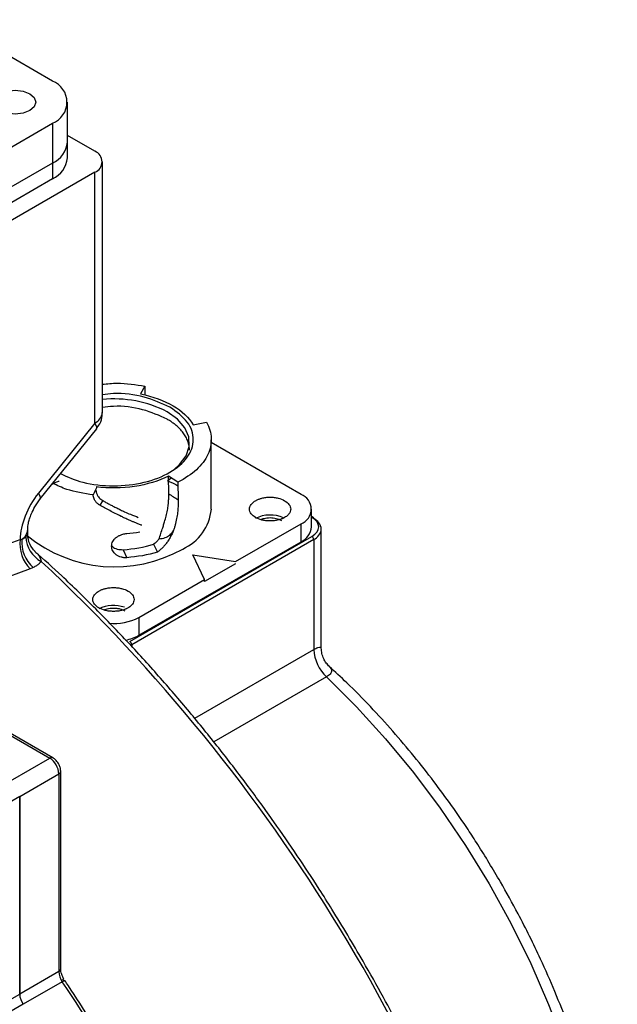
# Model space of a CAD drawing. Header units: millimetres. Extents: x 32176 to 33806, y 9889 to 10961.
# Tile 41 of 41: x 33741 to 33787, y 10866 to 10943. Entities that reach past the tile are written whole.
import ezdxf

# ---------------------------------------------------------------- set-up
doc = ezdxf.new("R2010")
doc.units = ezdxf.units.MM

msp = doc.modelspace()

# ---------------------------------------------------------------- linework, layer by layer
at = {"color": 7, "linetype": 'Continuous', "lineweight": 25}
for p, q in [((33743.555, 10937.932), (33735.291, 10942.703)), ((33744.727, 10933.196), (33744.727, 10936.299)), ((33720.857, 10921.563), (33743.555, 10934.666)), ((33743.555, 10934.666), (33743.555, 10931.563)), ((33746.843, 10932.482), (33744.727, 10933.703)), ((33744.727, 10931.971), (33744.727, 10933.196)), ((33747.429, 10912.192), (33747.429, 10931.665)), ((33743.555, 10931.563), (33720.857, 10918.46)), ((33743.555, 10931.563), (33743.555, 10930.339)), ((33746.843, 10930.849), (33719.973, 10915.337)), ((33743.555, 10930.339), (33720.857, 10917.235)), ((33746.843, 10911.375), (33746.843, 10930.849)), ((33750.741, 10914.239), (33750.397, 10913.636)), ((33750.741, 10914.239), (33750.733, 10913.543)), ((33746.843, 10911.375), (33742.459, 10905.922)), ((33754.473, 10911.247), (33755.51, 10911.444)), ((33755.51, 10911.444), (33755.518, 10911.445)), ((33742.604, 10905.485), (33746.988, 10910.939)), ((33755.893, 10904.696), (33755.893, 10910.085)), ((33762.859, 10905.839), (33755.893, 10909.861)), ((33752.58, 10905.882), (33752.567, 10907.258)), ((33753.3, 10906.785), (33752.567, 10907.258)), ((33752.499, 10906.889), (33752.772, 10907.126)), ((33753.3, 10906.785), (33753.313, 10905.422)), ((33742.191, 10904.881), (33742.606, 10905.486)), ((33747.456, 10905.36), (33747.228, 10905.003)), ((33763.679, 10903.308), (33763.679, 10904.696)), ((33763.808, 10904.053), (33763.679, 10904.127)), ((33757.768, 10900.614), (33762.859, 10903.553)), ((33762.859, 10902.165), (33762.859, 10903.553)), ((33763.679, 10904.059), (33763.708, 10904.043)), ((33741.631, 10902.695), (33741.631, 10903.093)), ((33764.435, 10893.863), (33764.435, 10903.145)), ((33749.566, 10894.409), (33763.708, 10902.573)), ((33763.849, 10902.328), (33749.707, 10894.164)), ((33750.273, 10894.899), (33762.859, 10902.165)), ((33751.41, 10901.975), (33751.702, 10901.346)), ((33763.849, 10902.328), (33763.849, 10893.789)), ((33749.035, 10901.54), (33749.322, 10900.921)), ((33754.445, 10901.145), (33757.768, 10900.614)), ((33755.364, 10899.226), (33754.445, 10901.145)), ((33757.768, 10900.451), (33755.364, 10899.063)), ((33741.821, 10900.054), (33723.072, 10893.175)), ((33750.273, 10896.287), (33755.364, 10899.226)), ((33755.364, 10899.063), (33755.364, 10899.226)), ((33750.273, 10896.287), (33750.273, 10894.899)), ((33749.707, 10894.164), (33749.707, 10894.028)), ((33754.599, 10888.449), (33763.849, 10893.789)), ((33731.322, 10892.291), (33743.343, 10885.352)), ((33743.593, 10885.376), (33731.572, 10892.316)), ((33764.838, 10891.661), (33756.087, 10886.61)), ((33740.303, 10883.596), (33743.343, 10885.352)), ((33743.606, 10885.368), (33743.595, 10885.375)), ((33744.197, 10884.339), (33744.197, 10884.332)), ((33744.197, 10868.991), (33744.197, 10884.331)), ((33741.01, 10882.372), (33744.05, 10884.127)), ((33744.05, 10884.127), (33744.05, 10868.787)), ((33741.01, 10882.372), (33671.006, 10841.959)), ((33741.01, 10882.372), (33741.01, 10867.032)), ((33741.01, 10867.032), (33741.01, 10882.372)), ((33744.05, 10868.787), (33741.01, 10867.032)), ((33744.324, 10868.225), (33744.453, 10868.002)), ((33744.319, 10867.992), (33741.278, 10866.236)), ((33744.515, 10868.076), (33744.515, 10868.077)), ((33680.799, 10832.273), (33741.01, 10867.032)), ((33741.278, 10866.236), (33681.368, 10831.651))]:
    msp.add_line(p, q, dxfattribs=at)
at = {"color": 7, "linetype": 'Continuous', "lineweight": 25, "flags": 128}
for points in [[(33739.525, 10935.646), (33739.178, 10935.946), (33739.056, 10936.299), (33739.178, 10936.652), (33739.525, 10936.952), (33740.044, 10937.152), (33740.656, 10937.223), (33741.268, 10937.152), (33741.788, 10936.952), (33742.134, 10936.652), (33742.256, 10936.299), (33742.134, 10935.946), (33741.788, 10935.646), (33741.268, 10935.446), (33740.656, 10935.375), (33740.044, 10935.446), (33739.525, 10935.646)], [(33752.995, 10907.783), (33753.429, 10908.164), (33753.933, 10908.841), (33754.173, 10909.564), (33754.139, 10910.3), (33753.831, 10911.015), (33753.264, 10911.675), (33752.465, 10912.249)], [(33746.988, 10910.939), (33746.998, 10910.954), (33747.006, 10911.052), (33746.954, 10911.195), (33746.843, 10911.375)], [(33742.604, 10905.485), (33742.614, 10905.5), (33742.622, 10905.599), (33742.57, 10905.741), (33742.459, 10905.922)], [(33764.838, 10891.661), (33767.17, 10889.347), (33769.428, 10886.866), (33771.6, 10884.233), (33773.67, 10881.466), (33775.627, 10878.581), (33777.459, 10875.597), (33779.153, 10872.53), (33780.7, 10869.402), (33782.09, 10866.231), (33783.314, 10863.036), (33784.365, 10859.838), (33785.236, 10856.656), (33785.921, 10853.51), (33786.417, 10850.421), (33786.721, 10847.405), (33786.83, 10844.484), (33786.744, 10841.674), (33786.463, 10838.993), (33785.99, 10836.457), (33785.326, 10834.083), (33784.477, 10831.885), (33784.148, 10831.185)]]:
    msp.add_lwpolyline(points, dxfattribs=at)
at = {"color": 7, "linetype": 'Continuous', "lineweight": 25}
for centre, radius, start, end in [((33742.936, 10936.299), 1.746, 290.78342, 69.21658), ((33742.725, 10933.396), 2.012, 294.37466, 354.3052), ((33746.534, 10931.665), 0.873, 290.78342, 69.21658), ((33742.725, 10932.171), 2.012, 294.37466, 354.3052), ((33748.33, 10904.253), 9.001, 62.65206, 95.74179), ((33746.428, 10912.292), 1.006, 294.37466, 354.3052), ((33762.426, 10904.696), 1.223, 290.78342, 69.21658), ((33752.144, 10905.036), 3.765, 293.86641, 354.81345), ((33760.46, 10901.755), 2.481, 65.28743, 117.23903), ((33763.766, 10903.961), 0.101, 65.69288, 125.61758), ((33763.754, 10903.973), 0.0959, 352.74417, 55.94365), ((33763.434, 10903.045), 1.006, 5.6948, 65.62534), ((33740.709, 10903.156), 0.924, 299.90674, 356.67826), ((33748.386, 10910.988), 10.777, 231.03152, 299.34373), ((33748.334, 10915.377), 12.617, 274.49086, 279.12997), ((33762.278, 10903.448), 1.408, 294.37466, 354.3052), ((33763.434, 10903.244), 1.006, 294.37466, 354.3052), ((33743.81, 10902.001), 2.784, 173.26734, 224.38678), ((33743.803, 10902.153), 2.642, 175.60148, 228.9593), ((33743.709, 10902.624), 2.233, 182.06897, 242.7838), ((33763.542, 10902.314), 0.307, 2.60548, 57.39452), ((33649.9, 10801.492), 135.791, 15.72034, 46.89742), ((33748.303, 10894.703), 2.511, 70.36727, 117.02571), ((33748.333, 10899.977), 4.168, 264.72354, 297.73478), ((33748.535, 10898.045), 3.594, 281.25603, 298.91374), ((33749.4, 10894.15), 0.307, 2.60548, 57.39452), ((33766.978, 10893.949), 3.133, 182.9217, 226.90858), ((33743.489, 10885.154), 0.246, 64.50497, 126.34167), ((33742.515, 10884.057), 1.537, 2.60548, 57.39452), ((33743.952, 10884.352), 0.246, 293.66891, 355.28677), ((33743.947, 10869.016), 0.251, 294.37466, 354.3052), ((33745.54, 10868.847), 1.491, 182.29417, 215.0161), ((33744.596, 10867.624), 0.461, 100.18318, 126.96595), ((33617.37, 10782.818), 152.874, 26.14121, 33.8588), ((33742.499, 10867.092), 1.491, 182.29417, 215.0161), ((33742.499, 10867.092), 1.491, 182.29417, 215.0161)]:
    msp.add_arc(centre, radius, start, end, dxfattribs=at)
for points, knots in [([(33747.429, 10914.397), (33747.809, 10914.432), (33748.923, 10914.535), (33750.019, 10914.356), (33750.741, 10914.239)], [0, 0, 0, 0, 0.341557, 1, 1, 1, 1]), ([(33752.677, 10912.616), (33752.04, 10912.903), (33750.765, 10913.476), (33748.788, 10913.758), (33747.715, 10913.606), (33747.429, 10913.565)], [0, 0, 0, 0, 0.423001, 0.846002, 1, 1, 1, 1]), ([(33750.397, 10913.636), (33751.346, 10913.448), (33752.219, 10913.131), (33753.627, 10912.306), (33754.163, 10911.798), (33754.473, 10911.247)], [0, 0, 0, 0, 0.5, 0.5, 1, 1, 1, 1]), ([(33744.183, 10907.449), (33744.737, 10907.198), (33745.933, 10906.655), (33748.303, 10906.42), (33750.725, 10906.691), (33752.791, 10907.489), (33754.172, 10908.681), (33754.646, 10910.081), (33754.201, 10911.508), (33753.185, 10912.247), (33752.677, 10912.616)], [0, 0, 0, 0, 0.10986, 0.237023, 0.364186, 0.491348, 0.618511, 0.745674, 0.872837, 1, 1, 1, 1]), ([(33752.465, 10911.677), (33751.858, 10911.95), (33750.645, 10912.496), (33748.75, 10912.764), (33747.715, 10912.616), (33747.429, 10912.575)], [0, 0, 0, 0, 0.4197146, 0.8394291, 1, 1, 1, 1]), ([(33746.964, 10910.958), (33747.058, 10911.072), (33747.292, 10911.354), (33747.422, 10911.806), (33747.418, 10912.108), (33747.417, 10912.193)], [0, 0, 0, 0, 0.327424, 0.811544, 1, 1, 1, 1]), ([(33754.193, 10909.269), (33754.192, 10909.316), (33754.19, 10909.409), (33754.174, 10909.55), (33754.15, 10909.689), (33754.114, 10909.828), (33754.048, 10910.033), (33753.926, 10910.301), (33753.72, 10910.619), (33753.463, 10910.92), (33753.199, 10911.167), (33752.944, 10911.367), (33752.715, 10911.528), (33752.548, 10911.627), (33752.465, 10911.677)], [0, 0, 0, 0, 0.052615, 0.105113, 0.157586, 0.210121, 0.26281, 0.391373, 0.520049, 0.643465, 0.766995, 0.844686, 0.922258, 1, 1, 1, 1]), ([(33755.518, 10911.445), (33755.748, 10911.04), (33755.873, 10910.615), (33755.908, 10909.762), (33755.817, 10909.334), (33755.426, 10908.512), (33755.125, 10908.117), (33754.34, 10907.394), (33753.856, 10907.066), (33753.3, 10906.785)], [0, 0, 0, 0, 0.25, 0.25, 0.5, 0.5, 0.75, 0.75, 1, 1, 1, 1]), ([(33752.567, 10907.258), (33751.811, 10906.877), (33750.9, 10906.599), (33748.957, 10906.308), (33747.927, 10906.294), (33746.946, 10906.414)], [0, 0, 0, 0, 0.5, 0.5, 1, 1, 1, 1]), ([(33743.52, 10906.624), (33743.683, 10906.717), (33743.858, 10906.817), (33744.072, 10906.885), (33744.087, 10906.889)], [0, 0, 0, 0, 0.931239, 1, 1, 1, 1]), ([(33746.721, 10905.793), (33746.006, 10905.905), (33744.847, 10906.088), (33743.931, 10906.529), (33743.579, 10906.698)], [0, 0, 0, 0, 0.616186, 1, 1, 1, 1]), ([(33752.499, 10906.889), (33752.513, 10906.885), (33752.817, 10906.789), (33753.066, 10906.646), (33753.303, 10906.51)], [0, 0, 0, 0, 0.048411, 1, 1, 1, 1]), ([(33747.228, 10905.003), (33747.197, 10905.021), (33747.137, 10905.058), (33747.054, 10905.123), (33746.98, 10905.193), (33746.914, 10905.27), (33746.843, 10905.37), (33746.779, 10905.494), (33746.731, 10905.643), (33746.724, 10905.743), (33746.721, 10905.793)], [0, 0, 0, 0, 0.100832, 0.200186, 0.299154, 0.398838, 0.500319, 0.667211, 0.832164, 1, 1, 1, 1]), ([(33746.948, 10906.152), (33746.95, 10906.121), (33746.952, 10906.061), (33746.97, 10905.971), (33746.997, 10905.882), (33747.035, 10905.795), (33747.094, 10905.691), (33747.181, 10905.575), (33747.306, 10905.455), (33747.406, 10905.392), (33747.456, 10905.36)], [0, 0, 0, 0, 0.101391, 0.201072, 0.300073, 0.399446, 0.500233, 0.667969, 0.832872, 1, 1, 1, 1]), ([(33751.825, 10902.359), (33751.874, 10902.506), (33751.974, 10902.803), (33752.103, 10903.203), (33752.198, 10903.504), (33752.292, 10903.805), (33752.391, 10904.156), (33752.49, 10904.604), (33752.547, 10904.996), (33752.575, 10905.328), (33752.586, 10905.609), (33752.582, 10905.791), (33752.58, 10905.882)], [0, 0, 0, 0, 0.124029, 0.250333, 0.335503, 0.375443, 0.500458, 0.627438, 0.750143, 0.833375, 0.916574, 1, 1, 1, 1]), ([(33750.506, 10903.435), (33750.422, 10903.467), (33750.26, 10903.529), (33750.024, 10903.624), (33749.805, 10903.715), (33749.605, 10903.801), (33749.423, 10903.881), (33749.26, 10903.955), (33749.117, 10904.021), (33748.992, 10904.08), (33748.766, 10904.187), (33748.439, 10904.348), (33748.012, 10904.568), (33747.611, 10904.785), (33747.352, 10904.932), (33747.228, 10905.003)], [0, 0, 0, 0, 0.079887, 0.153773, 0.221657, 0.28354, 0.339422, 0.389302, 0.43318, 0.471057, 0.502933, 0.639257, 0.767539, 0.887784, 1, 1, 1, 1]), ([(33747.456, 10905.36), (33747.539, 10905.313), (33747.711, 10905.216), (33747.977, 10905.072), (33748.256, 10904.926), (33748.55, 10904.777), (33748.851, 10904.632), (33749.207, 10904.466), (33749.667, 10904.264), (33750.019, 10904.127), (33750.221, 10904.049)], [0, 0, 0, 0, 0.088971, 0.183182, 0.282637, 0.387338, 0.497287, 0.606046, 0.773623, 1, 1, 1, 1]), ([(33753.313, 10905.422), (33753.315, 10905.351), (33753.319, 10905.208), (33753.315, 10904.988), (33753.303, 10904.766), (33753.283, 10904.54), (33753.255, 10904.311), (33753.219, 10904.078), (33753.174, 10903.842), (33753.121, 10903.603), (33753.059, 10903.361), (33753.01, 10903.199), (33752.986, 10903.117)], [0, 0, 0, 0, 0.09942, 0.198536, 0.297511, 0.396508, 0.495691, 0.595222, 0.695262, 0.795969, 0.897498, 1, 1, 1, 1]), ([(33761.587, 10904.043), (33761.557, 10904.027), (33761.499, 10903.995), (33761.405, 10903.951), (33761.305, 10903.912), (33761.201, 10903.878), (33761.03, 10903.831), (33760.782, 10903.785), (33760.455, 10903.766), (33760.128, 10903.785), (33759.728, 10903.858), (33759.296, 10904.027), (33759.004, 10904.276), (33758.877, 10904.507), (33758.844, 10904.696), (33758.877, 10904.885), (33758.964, 10905.042), (33759.074, 10905.167), (33759.187, 10905.264), (33759.278, 10905.321), (33759.324, 10905.349)], [0, 0, 0, 0, 0.024172, 0.048145, 0.072058, 0.096048, 0.120253, 0.185252, 0.250358, 0.315357, 0.380462, 0.500024, 0.619586, 0.684585, 0.749691, 0.81469, 0.879795, 0.919948, 0.959802, 1, 1, 1, 1]), ([(33759.324, 10905.349), (33759.353, 10905.365), (33759.411, 10905.397), (33759.506, 10905.441), (33759.605, 10905.48), (33759.71, 10905.514), (33759.881, 10905.561), (33760.128, 10905.607), (33760.455, 10905.626), (33760.782, 10905.607), (33761.182, 10905.534), (33761.614, 10905.365), (33761.906, 10905.116), (33762.033, 10904.885), (33762.066, 10904.696), (33762.034, 10904.507), (33761.946, 10904.35), (33761.836, 10904.225), (33761.724, 10904.128), (33761.632, 10904.071), (33761.587, 10904.043)], [0, 0, 0, 0, 0.024172, 0.048145, 0.072058, 0.096048, 0.120253, 0.185252, 0.250358, 0.315357, 0.380462, 0.500024, 0.619586, 0.684585, 0.749691, 0.81469, 0.879795, 0.919948, 0.959802, 1, 1, 1, 1]), ([(33741.636, 10903.104), (33741.635, 10903.135), (33741.629, 10903.254), (33741.671, 10903.552), (33741.769, 10903.934), (33741.924, 10904.376), (33742.091, 10904.692), (33742.191, 10904.881)], [0, 0, 0, 0, 0.084525, 0.329334, 0.516394, 0.710576, 1, 1, 1, 1]), ([(33759.739, 10903.883), (33759.815, 10903.917), (33760.023, 10904.008), (33760.457, 10904.045), (33760.951, 10903.996), (33761.21, 10903.878), (33761.339, 10903.818)], [0, 0, 0, 0, 0.163597, 0.442398, 0.721199, 1, 1, 1, 1]), ([(33741.477, 10902.543), (33741.515, 10902.586), (33741.599, 10902.678), (33741.643, 10902.718), (33741.628, 10902.701), (33741.627, 10902.699)], [0, 0, 0, 0, 0.444924, 0.963306, 1, 1, 1, 1]), ([(33742.219, 10901.391), (33742.051, 10901.58), (33741.715, 10901.958), (33741.659, 10902.454), (33741.631, 10902.703)], [0, 0, 0, 0, 0.4984021, 1, 1, 1, 1]), ([(33749.322, 10900.921), (33749.284, 10900.919), (33749.209, 10900.915), (33749.097, 10900.921), (33748.987, 10900.937), (33748.844, 10900.972), (33748.674, 10901.037), (33748.495, 10901.15), (33748.347, 10901.291), (33748.199, 10901.508), (33748.117, 10901.82), (33748.198, 10902.129), (33748.346, 10902.346), (33748.495, 10902.49), (33748.674, 10902.611), (33748.855, 10902.694), (33749.022, 10902.749), (33749.171, 10902.783), (33749.272, 10902.793), (33749.322, 10902.799)], [0, 0, 0, 0, 0.0313913, 0.062544, 0.0937543, 0.1253173, 0.1878972, 0.2504046, 0.3131165, 0.37539, 0.4996855, 0.6241161, 0.6865289, 0.7494103, 0.8119553, 0.8746008, 0.9166141, 0.9581791, 1, 1, 1, 1]), ([(33752.986, 10903.117), (33752.969, 10903.07), (33752.934, 10902.975), (33752.873, 10902.834), (33752.808, 10902.694), (33752.735, 10902.555), (33752.656, 10902.418), (33752.571, 10902.282), (33752.457, 10902.116), (33752.31, 10901.924), (33752.123, 10901.715), (33751.922, 10901.52), (33751.775, 10901.404), (33751.702, 10901.346)], [0, 0, 0, 0, 0.071021, 0.1418999, 0.2128198, 0.2839638, 0.355513, 0.4276458, 0.500536, 0.626022, 0.7505051, 0.874869, 1, 1, 1, 1]), ([(33752.986, 10903.117), (33752.971, 10903.085), (33752.941, 10903.021), (33752.889, 10902.932), (33752.832, 10902.85), (33752.752, 10902.752), (33752.638, 10902.645), (33752.478, 10902.536), (33752.288, 10902.449), (33752.066, 10902.384), (33751.908, 10902.368), (33751.825, 10902.359)], [0, 0, 0, 0, 0.0635438, 0.1264118, 0.1888664, 0.2511837, 0.3718279, 0.5000881, 0.6520665, 0.818432, 1, 1, 1, 1]), ([(33722.591, 10895.582), (33725.711, 10896.724), (33731.863, 10898.975), (33738.014, 10901.221), (33741.045, 10902.328)], [0, 0, 0, 0, 0.507185, 1, 1, 1, 1]), ([(33741.169, 10902.355), (33741.194, 10902.363), (33741.244, 10902.38), (33741.312, 10902.412), (33741.373, 10902.45), (33741.429, 10902.493), (33741.461, 10902.527), (33741.477, 10902.543)], [0, 0, 0, 0, 0.205361, 0.407773, 0.607499, 0.804814, 1, 1, 1, 1]), ([(33748.154, 10901.851), (33748.171, 10901.83), (33748.272, 10901.703), (33748.586, 10901.562), (33748.885, 10901.547), (33749.035, 10901.54)], [0, 0, 0, 0, 0.091954, 0.545834, 1, 1, 1, 1]), ([(33751.41, 10901.975), (33751.446, 10902.004), (33751.52, 10902.063), (33751.625, 10902.157), (33751.727, 10902.255), (33751.792, 10902.324), (33751.825, 10902.359)], [0, 0, 0, 0, 0.249196, 0.498641, 0.748766, 1, 1, 1, 1]), ([(33742.186, 10901.405), (33742.295, 10901.313), (33742.546, 10901.098), (33742.636, 10900.804), (33742.687, 10900.638)], [0, 0, 0, 0, 0.43106, 1, 1, 1, 1]), ([(33767.678, 10869.589), (33766.883, 10870.937), (33765.772, 10872.822), (33764.051, 10875.54), (33762.557, 10877.815), (33760.72, 10880.478), (33758.735, 10883.214), (33756.595, 10886.008), (33754.328, 10888.81), (33751.949, 10891.586), (33749.474, 10894.313), (33746.912, 10896.963), (33744.48, 10899.343), (33742.886, 10900.777), (33742.187, 10901.406)], [0, 0, 0, 0, 0.111377, 0.155724, 0.229396, 0.305703, 0.387404, 0.472522, 0.56026, 0.64998, 0.74123, 0.833677, 0.927069, 1, 1, 1, 1]), ([(33742.687, 10900.638), (33742.66, 10900.606), (33742.607, 10900.543), (33742.516, 10900.456), (33742.417, 10900.373), (33742.309, 10900.296), (33742.194, 10900.225), (33742.111, 10900.182), (33742.069, 10900.16)], [0, 0, 0, 0, 0.1663723, 0.3322846, 0.4981703, 0.664464, 0.8315983, 1, 1, 1, 1]), ([(33742.069, 10900.16), (33742.029, 10900.141), (33741.949, 10900.103), (33741.864, 10900.07), (33741.821, 10900.054)], [0, 0, 0, 0, 0.499661, 1, 1, 1, 1]), ([(33749.424, 10897.022), (33749.395, 10897.006), (33749.337, 10896.973), (33749.242, 10896.93), (33749.143, 10896.891), (33749.038, 10896.857), (33748.867, 10896.809), (33748.62, 10896.764), (33748.293, 10896.745), (33747.966, 10896.764), (33747.566, 10896.837), (33747.134, 10897.006), (33746.842, 10897.255), (33746.715, 10897.486), (33746.682, 10897.675), (33746.715, 10897.864), (33746.802, 10898.021), (33746.912, 10898.146), (33747.024, 10898.243), (33747.116, 10898.3), (33747.162, 10898.328)], [0, 0, 0, 0, 0.024172, 0.048145, 0.072058, 0.096048, 0.120253, 0.185252, 0.250358, 0.315357, 0.380462, 0.500024, 0.619586, 0.684585, 0.749691, 0.81469, 0.879795, 0.919948, 0.959802, 1, 1, 1, 1]), ([(33747.162, 10898.328), (33747.191, 10898.344), (33747.249, 10898.376), (33747.343, 10898.42), (33747.443, 10898.459), (33747.548, 10898.493), (33747.718, 10898.54), (33747.966, 10898.586), (33748.293, 10898.605), (33748.62, 10898.586), (33749.02, 10898.513), (33749.452, 10898.344), (33749.744, 10898.095), (33749.871, 10897.864), (33749.904, 10897.675), (33749.871, 10897.486), (33749.784, 10897.329), (33749.674, 10897.204), (33749.562, 10897.107), (33749.47, 10897.05), (33749.424, 10897.022)], [0, 0, 0, 0, 0.024172, 0.048145, 0.072058, 0.096048, 0.120253, 0.185252, 0.250358, 0.315357, 0.380462, 0.500024, 0.619586, 0.684585, 0.749691, 0.81469, 0.879795, 0.919948, 0.959802, 1, 1, 1, 1]), ([(33747.575, 10896.862), (33747.646, 10896.894), (33747.785, 10896.957), (33748.039, 10896.998), (33748.293, 10897.014), (33748.548, 10896.998), (33748.864, 10896.943), (33749.054, 10896.854), (33749.177, 10896.797)], [0, 0, 0, 0, 0.152404, 0.297439, 0.44278, 0.587815, 0.733155, 1, 1, 1, 1]), ([(33763.849, 10893.789), (33763.908, 10893.822), (33764.028, 10893.888), (33764.228, 10893.975), (33764.416, 10894.014), (33764.405, 10893.917), (33764.399, 10893.864)], [0, 0, 0, 0, 0.1384451, 0.2830605, 0.6058307, 1, 1, 1, 1]), ([(33765.065, 10892.471), (33764.981, 10892.556), (33764.806, 10892.734), (33764.606, 10893.075), (33764.463, 10893.469), (33764.444, 10893.753), (33764.435, 10893.897)], [0, 0, 0, 0, 0.225717, 0.470828, 0.731005, 1, 1, 1, 1]), ([(33765.045, 10892.475), (33765.142, 10892.368), (33765.293, 10892.2), (33765.177, 10891.933), (33765.012, 10891.771), (33764.895, 10891.697), (33764.838, 10891.661)], [0, 0, 0, 0, 0.480376, 0.755411, 0.880017, 1, 1, 1, 1]), ([(33778.348, 10875.749), (33777.768, 10876.724), (33776.955, 10878.094), (33775.672, 10880.056), (33774.545, 10881.698), (33773.148, 10883.6), (33771.63, 10885.53), (33769.987, 10887.472), (33768.241, 10889.379), (33766.588, 10891.064), (33765.502, 10892.056), (33765.045, 10892.474)], [0, 0, 0, 0, 0.154489, 0.21679, 0.320107, 0.427098, 0.541584, 0.660733, 0.783406, 0.908701, 1, 1, 1, 1]), ([(33744.026, 10884.929), (33743.948, 10885.04), (33743.84, 10885.193), (33743.681, 10885.327), (33743.614, 10885.359), (33743.591, 10885.37)], [0, 0, 0, 0, 0.631264, 0.874556, 1, 1, 1, 1]), ([(33744.193, 10884.332), (33744.191, 10884.39), (33744.187, 10884.532), (33744.126, 10884.737), (33744.056, 10884.872), (33744.026, 10884.929)], [0, 0, 0, 0, 0.289283, 0.696618, 1, 1, 1, 1]), ([(33784.307, 10831.093), (33784.455, 10831.359), (33784.94, 10832.231), (33785.6, 10833.863), (33786.289, 10835.973), (33786.813, 10838.218), (33787.181, 10840.575), (33787.389, 10843.033), (33787.44, 10845.578), (33787.333, 10848.197), (33787.073, 10850.877), (33786.662, 10853.602), (33786.104, 10856.357), (33785.406, 10859.122), (33784.578, 10861.875), (33783.637, 10864.576), (33782.603, 10867.198), (33781.589, 10869.503), (33780.624, 10871.516), (33779.599, 10873.528), (33778.812, 10874.924), (33778.348, 10875.749)], [0, 0, 0, 0, 0.0252405, 0.082659, 0.1402671, 0.1979851, 0.2557429, 0.3134839, 0.3711582, 0.4287253, 0.4861544, 0.5434059, 0.6004207, 0.6570995, 0.7132572, 0.7685069, 0.8218888, 0.8736864, 0.9105526, 0.9471958, 1, 1, 1, 1]), ([(33744.44, 10868.196), (33744.38, 10868.315), (33744.296, 10868.48), (33744.229, 10868.712), (33744.199, 10868.867), (33744.2, 10868.954), (33744.2, 10868.988)], [0, 0, 0, 0, 0.4216164, 0.5858578, 0.840645, 1, 1, 1, 1]), ([(33780.751, 10838.694), (33780.583, 10839.31), (33780.073, 10841.187), (33779.072, 10844.333), (33777.765, 10848.108), (33776.336, 10851.835), (33774.822, 10855.461), (33773.276, 10858.885), (33771.854, 10861.824), (33770.53, 10864.415), (33769.2, 10866.911), (33768.211, 10868.65), (33767.678, 10869.589)], [0, 0, 0, 0, 0.0593, 0.180658, 0.301302, 0.420758, 0.53801, 0.650379, 0.752446, 0.825021, 0.905516, 1, 1, 1, 1]), ([(33749.95, 10859.355), (33749.162, 10860.695), (33748.047, 10862.59), (33746.309, 10865.347), (33745.297, 10866.925), (33744.605, 10867.936), (33744.511, 10868.073)], [0, 0, 0, 0, 0.453009, 0.640589, 0.951327, 1, 1, 1, 1])]:
    msp.add_open_spline(points, degree=3, knots=knots, dxfattribs=at)
for points in [[(33742.459, 10905.922), (33741.598, 10904.85), (33741.061, 10903.485), (33741.045, 10902.328)], [(33746.988, 10906.397), (33746.886, 10906.201), (33746.797, 10906), (33746.723, 10905.798)], [(33752.58, 10905.882), (33752.824, 10905.729), (33753.068, 10905.576), (33753.313, 10905.422)], [(33763.708, 10902.573), (33764.41, 10902.979), (33764.41, 10903.637), (33763.708, 10904.043)], [(33741.045, 10902.328), (33741.089, 10902.335), (33741.13, 10902.344), (33741.169, 10902.355)], [(33749.035, 10901.54), (33749.865, 10901.595), (33750.676, 10901.743), (33751.41, 10901.975)], [(33751.702, 10901.346), (33750.956, 10901.13), (33750.149, 10900.986), (33749.322, 10900.921)]]:
    msp.add_open_spline(points, degree=3, dxfattribs=at)

doc.saveas('drawing.dxf')
